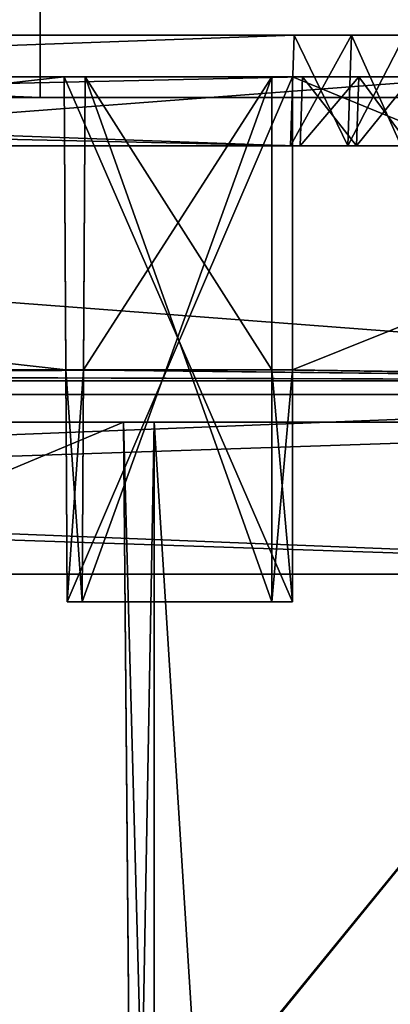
# Model space of a CAD drawing. Header units: millimetres. Extents: x -294 to 294, y -16 to 444.
# Tile 148 of 256: x -1 to 25, y 327 to 398. Entities that reach past the tile are written whole.
import ezdxf

# ---------------------------------------------------------------- set-up
doc = ezdxf.new("R2010")
doc.units = ezdxf.units.MM
doc.header["$LTSCALE"] = 65.185185
for name, color, linetype in [('1063', 7, 'CONTINUOUS'), ('1065', 7, 'CONTINUOUS'), ('1067', 7, 'CONTINUOUS'), ('1069', 7, 'CONTINUOUS'), ('1076', 7, 'CONTINUOUS'), ('1077', 7, 'CONTINUOUS'), ('1079', 7, 'CONTINUOUS'), ('1080', 7, 'CONTINUOUS'), ('1082', 7, 'CONTINUOUS'), ('1083', 7, 'CONTINUOUS'), ('1085', 7, 'CONTINUOUS'), ('1086', 7, 'CONTINUOUS'), ('1087', 7, 'CONTINUOUS'), ('1088', 7, 'CONTINUOUS'), ('1089', 7, 'CONTINUOUS'), ('1090', 7, 'CONTINUOUS'), ('1091', 7, 'CONTINUOUS'), ('1110', 7, 'CONTINUOUS'), ('1155', 7, 'CONTINUOUS'), ('1156', 7, 'CONTINUOUS'), ('1157', 7, 'CONTINUOUS'), ('1158', 7, 'CONTINUOUS'), ('1159', 7, 'CONTINUOUS'), ('1160', 7, 'CONTINUOUS'), ('1161', 7, 'CONTINUOUS'), ('1162', 7, 'CONTINUOUS'), ('1163', 7, 'CONTINUOUS'), ('1164', 7, 'CONTINUOUS'), ('1165', 7, 'CONTINUOUS'), ('1181', 7, 'CONTINUOUS'), ('1182', 7, 'CONTINUOUS'), ('1183', 7, 'CONTINUOUS'), ('1184', 7, 'CONTINUOUS'), ('1185', 7, 'CONTINUOUS'), ('1198', 7, 'CONTINUOUS'), ('1199', 7, 'CONTINUOUS'), ('1201', 7, 'CONTINUOUS'), ('1202', 7, 'CONTINUOUS'), ('1206', 7, 'CONTINUOUS'), ('1209', 7, 'CONTINUOUS'), ('1993', 7, 'CONTINUOUS'), ('2056', 7, 'CONTINUOUS'), ('2064', 7, 'CONTINUOUS'), ('2067', 7, 'CONTINUOUS'), ('564', 7, 'CONTINUOUS'), ('565', 7, 'CONTINUOUS'), ('566', 7, 'CONTINUOUS'), ('567', 7, 'CONTINUOUS'), ('568', 7, 'CONTINUOUS'), ('569', 7, 'CONTINUOUS'), ('590', 7, 'CONTINUOUS'), ('699', 7, 'CONTINUOUS'), ('706', 7, 'CONTINUOUS'), ('713', 7, 'CONTINUOUS'), ('716', 7, 'CONTINUOUS'), ('823', 7, 'CONTINUOUS'), ('824', 7, 'CONTINUOUS'), ('825', 7, 'CONTINUOUS'), ('837', 7, 'CONTINUOUS'), ('838', 7, 'CONTINUOUS'), ('839', 7, 'CONTINUOUS')]:
    doc.layers.add(name, color=color, linetype=linetype)

msp = doc.modelspace()

# ---------------------------------------------------------------- linework, layer by layer
at = {"layer": '1063', "linetype": 'Continuous'}
for points in [[(72.502, 372, -5), (-257.502, 372, -5), (71.801, 372, -8), (72.502, 372, -5)], [(71.801, 372, -8), (-257.502, 372, -5), (-256.801, 372, -8), (71.801, 372, -8)], [(-257.502, 372, -342), (72.502, 372, -342), (-256.801, 372, -339), (-257.502, 372, -342)], [(-256.801, 372, -339), (72.502, 372, -342), (71.801, 372, -339), (-256.801, 372, -339)]]:
    msp.add_3dface(points, dxfattribs=at)
at = {"layer": '1065', "linetype": 'Continuous'}
for points in [[(-256.629, 397, -5.873), (71.629, 397, -5.873), (-207.524, 397, -47.172), (-256.629, 397, -5.873)], [(71.629, 397, -341.127), (-256.629, 397, -341.127), (22.524, 397, -299.828), (71.629, 397, -341.127)], [(22.524, 397, -299.828), (-256.629, 397, -341.127), (18.383, 397, -300.373), (22.524, 397, -299.828)], [(18.383, 397, -300.373), (-256.629, 397, -341.127), (-203.383, 397, -300.373), (18.383, 397, -300.373)], [(-207.524, 397, -47.172), (71.629, 397, -5.873), (-203.383, 397, -46.627), (-207.524, 397, -47.172)], [(-203.383, 397, -46.627), (71.629, 397, -5.873), (18.383, 397, -46.627), (-203.383, 397, -46.627)], [(18.383, 397, -46.627), (71.629, 397, -5.873), (22.524, 397, -47.172), (18.383, 397, -46.627)], [(22.524, 397, -47.172), (71.629, 397, -5.873), (26.38, 397, -48.769), (22.524, 397, -47.172)], [(26.38, 397, -298.231), (71.629, 397, -341.127), (22.524, 397, -299.828), (26.38, 397, -298.231)]]:
    msp.add_3dface(points, dxfattribs=at)
at = {"layer": '1067', "linetype": 'Continuous'}
for points in [[(18.805, 389, -43.906), (-203.805, 389, -43.906), (18.103, 389, -46.906), (18.805, 389, -43.906)], [(18.103, 389, -46.906), (-203.805, 389, -43.906), (-203.103, 389, -46.906), (18.103, 389, -46.906)], [(-203.805, 389, -303.094), (18.805, 389, -303.094), (-203.103, 389, -300.094), (-203.805, 389, -303.094)], [(-203.103, 389, -300.094), (18.805, 389, -303.094), (18.103, 389, -300.094), (-203.103, 389, -300.094)], [(22.245, 389, -47.451), (18.805, 389, -43.906), (18.103, 389, -46.906), (22.245, 389, -47.451)], [(18.103, 389, -300.094), (18.805, 389, -303.094), (22.244, 389, -299.549), (18.103, 389, -300.094)], [(22.875, 389, -44.364), (18.805, 389, -43.906), (22.245, 389, -47.451), (22.875, 389, -44.364)], [(18.805, 389, -303.094), (22.877, 389, -302.635), (22.244, 389, -299.549), (18.805, 389, -303.094)], [(22.244, 389, -299.549), (22.877, 389, -302.635), (26.1, 389, -297.952), (22.244, 389, -299.549)], [(26.101, 389, -49.049), (22.875, 389, -44.364), (22.245, 389, -47.451), (26.101, 389, -49.049)], [(26.742, 389, -45.717), (22.875, 389, -44.364), (26.101, 389, -49.049), (26.742, 389, -45.717)], [(22.877, 389, -302.635), (26.744, 389, -301.282), (26.1, 389, -297.952), (22.877, 389, -302.635)]]:
    msp.add_3dface(points, dxfattribs=at)
at = {"layer": '1069', "linetype": 'Continuous'}
for points in [[(16.75, 394, -8.768), (3.25, 394, -8.768), (16.75, 394, -20.5), (16.75, 394, -8.768)], [(16.75, 394, -20.5), (3.25, 394, -8.768), (3.25, 394, -20.5), (16.75, 394, -20.5)]]:
    msp.add_3dface(points, dxfattribs=at)
at = {"layer": '1076', "linetype": 'Continuous'}
for points in [[(3.25, 394, -338.232), (16.75, 394, -338.232), (3.25, 394, -326.5), (3.25, 394, -338.232)], [(16.75, 394, -338.232), (16.75, 394, -326.5), (3.25, 394, -326.5), (16.75, 394, -338.232)]]:
    msp.add_3dface(points, dxfattribs=at)
at = {"layer": '1077', "linetype": 'Continuous'}
for points in [[(1.75, 394, -22), (-186.75, 394, -22), (-203.979, 394, -43.732), (1.75, 394, -22)], [(18.25, 394, -22), (1.75, 394, -22), (-203.979, 394, -43.732), (18.25, 394, -22)], [(18.979, 394, -43.732), (18.25, 394, -22), (-203.979, 394, -43.732), (18.979, 394, -43.732)], [(-203.979, 394, -303.268), (-203.25, 394, -325), (18.979, 394, -303.268), (-203.979, 394, -303.268)], [(-203.25, 394, -325), (-186.75, 394, -325), (18.979, 394, -303.268), (-203.25, 394, -325)], [(-186.75, 394, -8.768), (-186.75, 394, -22), (1.75, 394, -8.768), (-186.75, 394, -8.768)], [(1.75, 394, -8.768), (-186.75, 394, -22), (1.75, 394, -22), (1.75, 394, -8.768)], [(1.75, 394, -338.232), (1.75, 394, -325), (-186.75, 394, -338.232), (1.75, 394, -338.232)], [(-186.75, 394, -338.232), (1.75, 394, -325), (-186.75, 394, -325), (-186.75, 394, -338.232)], [(-186.75, 394, -325), (1.75, 394, -325), (18.979, 394, -303.268), (-186.75, 394, -325)], [(18.25, 394, -325), (72.232, 394, -284.25), (1.75, 394, -325), (18.25, 394, -325)], [(1.75, 394, -325), (72.232, 394, -284.25), (26.916, 394, -301.458), (1.75, 394, -325)], [(18.979, 394, -303.268), (1.75, 394, -325), (23.05, 394, -302.81), (18.979, 394, -303.268)], [(23.05, 394, -302.81), (1.75, 394, -325), (26.916, 394, -301.458), (23.05, 394, -302.81)], [(18.25, 394, -8.768), (18.25, 394, -22), (71.032, 394, -8.768), (18.25, 394, -8.768)], [(71.032, 394, -8.768), (18.25, 394, -22), (71.491, 394, -8.86), (71.032, 394, -8.768)], [(71.491, 394, -8.86), (18.25, 394, -22), (71.881, 394, -9.119), (71.491, 394, -8.86)], [(71.881, 394, -9.119), (18.25, 394, -22), (72.14, 394, -9.509), (71.881, 394, -9.119)], [(72.14, 394, -9.509), (18.25, 394, -22), (72.232, 394, -9.968), (72.14, 394, -9.509)], [(72.232, 394, -9.968), (18.25, 394, -22), (18.979, 394, -43.732), (72.232, 394, -9.968)], [(72.232, 394, -337.032), (72.232, 394, -284.25), (18.25, 394, -325), (72.232, 394, -337.032)], [(72.14, 394, -337.492), (72.232, 394, -337.032), (18.25, 394, -338.232), (72.14, 394, -337.492)], [(18.25, 394, -338.232), (72.232, 394, -337.032), (18.25, 394, -325), (18.25, 394, -338.232)], [(71.881, 394, -337.881), (72.14, 394, -337.492), (18.25, 394, -338.232), (71.881, 394, -337.881)], [(71.492, 394, -338.14), (71.881, 394, -337.881), (18.25, 394, -338.232), (71.492, 394, -338.14)], [(71.032, 394, -338.232), (71.492, 394, -338.14), (18.25, 394, -338.232), (71.032, 394, -338.232)], [(23.051, 394, -44.19), (72.232, 394, -9.968), (18.979, 394, -43.732), (23.051, 394, -44.19)], [(26.919, 394, -45.544), (72.232, 394, -9.968), (23.051, 394, -44.19), (26.919, 394, -45.544)]]:
    msp.add_3dface(points, dxfattribs=at)
at = {"layer": '1079', "linetype": 'Continuous'}
for points in [[(18.805, 389, -43.906), (22.875, 389, -44.364), (18.979, 394, -43.732), (18.805, 389, -43.906)], [(22.875, 389, -44.364), (23.051, 394, -44.19), (18.979, 394, -43.732), (22.875, 389, -44.364)], [(22.875, 389, -44.364), (26.742, 389, -45.717), (23.051, 394, -44.19), (22.875, 389, -44.364)], [(26.742, 389, -45.717), (26.919, 394, -45.544), (23.051, 394, -44.19), (26.742, 389, -45.717)]]:
    msp.add_3dface(points, dxfattribs=at)
at = {"layer": '1080', "linetype": 'Continuous'}
for points in [[(-203.805, 389, -43.906), (18.805, 389, -43.906), (-203.979, 394, -43.732), (-203.805, 389, -43.906)], [(18.805, 389, -43.906), (18.979, 394, -43.732), (-203.979, 394, -43.732), (18.805, 389, -43.906)]]:
    msp.add_3dface(points, dxfattribs=at)
at = {"layer": '1082', "linetype": 'Continuous'}
for points in [[(22.877, 389, -302.635), (18.805, 389, -303.094), (23.05, 394, -302.81), (22.877, 389, -302.635)], [(18.805, 389, -303.094), (18.979, 394, -303.268), (23.05, 394, -302.81), (18.805, 389, -303.094)], [(26.744, 389, -301.282), (22.877, 389, -302.635), (26.916, 394, -301.458), (26.744, 389, -301.282)], [(22.877, 389, -302.635), (23.05, 394, -302.81), (26.916, 394, -301.458), (22.877, 389, -302.635)]]:
    msp.add_3dface(points, dxfattribs=at)
at = {"layer": '1083', "linetype": 'Continuous'}
for points in [[(-203.805, 389, -303.094), (-203.979, 394, -303.268), (18.979, 394, -303.268), (-203.805, 389, -303.094)], [(18.805, 389, -303.094), (-203.805, 389, -303.094), (18.979, 394, -303.268), (18.805, 389, -303.094)]]:
    msp.add_3dface(points, dxfattribs=at)
at = {"layer": '1085', "linetype": 'Continuous'}
for points in [[(16.75, 356, -20.5), (16.75, 394, -20.5), (3.051, 356, -20.5), (16.75, 356, -20.5)], [(3.051, 356, -20.5), (16.75, 394, -20.5), (3.25, 394, -20.5), (3.051, 356, -20.5)]]:
    msp.add_3dface(points, dxfattribs=at)
at = {"layer": '1086', "linetype": 'Continuous'}
for points in [[(18.25, 356, -22), (3.051, 356, -20.5), (1.949, 356, -22), (18.25, 356, -22)], [(1.949, 356, -22), (3.051, 356, -20.5), (1.949, 356, -17.312), (1.949, 356, -22)], [(1.949, 356, -17.312), (3.051, 356, -20.5), (3.051, 356, -17.312), (1.949, 356, -17.312)], [(18.25, 356, -22), (16.75, 356, -20.5), (3.051, 356, -20.5), (18.25, 356, -22)], [(18.25, 356, -22), (18.25, 356, -17.312), (16.75, 356, -17.312), (18.25, 356, -22)], [(18.25, 356, -22), (16.75, 356, -17.312), (16.75, 356, -20.5), (18.25, 356, -22)]]:
    msp.add_3dface(points, dxfattribs=at)
at = {"layer": '1087', "linetype": 'Continuous'}
for points in [[(16.75, 372.8, -8.028), (16.75, 394, -8.768), (16.75, 372.8, -15.843), (16.75, 372.8, -8.028)], [(16.75, 372.8, -15.843), (16.75, 394, -8.768), (16.75, 394, -20.5), (16.75, 372.8, -15.843)], [(16.75, 356, -20.5), (16.75, 372.8, -15.843), (16.75, 394, -20.5), (16.75, 356, -20.5)], [(16.75, 356, -17.312), (16.75, 372.8, -15.843), (16.75, 356, -20.5), (16.75, 356, -17.312)]]:
    msp.add_3dface(points, dxfattribs=at)
at = {"layer": '1088', "linetype": 'Continuous'}
for points in [[(18.25, 356, -17.312), (18.25, 372.8, -15.843), (16.75, 356, -17.312), (18.25, 356, -17.312)], [(18.25, 372.8, -15.843), (16.75, 372.8, -15.843), (16.75, 356, -17.312), (18.25, 372.8, -15.843)]]:
    msp.add_3dface(points, dxfattribs=at)
at = {"layer": '1089', "linetype": 'Continuous'}
for points in [[(18.25, 372.8, -8.028), (16.75, 372.8, -8.028), (16.75, 372.8, -15.843), (18.25, 372.8, -8.028)], [(18.25, 372.8, -15.843), (18.25, 372.8, -8.028), (16.75, 372.8, -15.843), (18.25, 372.8, -15.843)]]:
    msp.add_3dface(points, dxfattribs=at)
at = {"layer": '1090', "linetype": 'Continuous'}
for points in [[(18.25, 394, -22), (18.25, 394, -8.768), (18.25, 372.8, -8.028), (18.25, 394, -22)], [(18.25, 394, -22), (18.25, 372.8, -8.028), (18.25, 372.8, -15.843), (18.25, 394, -22)], [(18.25, 356, -22), (18.25, 394, -22), (18.25, 356, -17.312), (18.25, 356, -22)], [(18.25, 356, -17.312), (18.25, 394, -22), (18.25, 372.8, -15.843), (18.25, 356, -17.312)]]:
    msp.add_3dface(points, dxfattribs=at)
at = {"layer": '1091', "linetype": 'Continuous'}
for points in [[(-186.75, 394, -8.768), (1.75, 394, -8.768), (-186.861, 372.8, -8.028), (-186.75, 394, -8.768)], [(1.75, 394, -8.768), (1.861, 372.8, -8.028), (-186.861, 372.8, -8.028), (1.75, 394, -8.768)], [(16.75, 394, -8.768), (16.75, 372.8, -8.028), (3.139, 372.8, -8.028), (16.75, 394, -8.768)], [(3.25, 394, -8.768), (16.75, 394, -8.768), (3.139, 372.8, -8.028), (3.25, 394, -8.768)], [(71.032, 394, -8.768), (71.801, 372, -8), (18.25, 372.8, -8.028), (71.032, 394, -8.768)], [(18.25, 394, -8.768), (71.032, 394, -8.768), (18.25, 372.8, -8.028), (18.25, 394, -8.768)], [(71.801, 372, -8), (-256.801, 372, -8), (18.25, 372.8, -8.028), (71.801, 372, -8)], [(18.25, 372.8, -8.028), (-256.801, 372, -8), (16.75, 372.8, -8.028), (18.25, 372.8, -8.028)], [(16.75, 372.8, -8.028), (-256.801, 372, -8), (3.139, 372.8, -8.028), (16.75, 372.8, -8.028)], [(3.139, 372.8, -8.028), (-256.801, 372, -8), (1.861, 372.8, -8.028), (3.139, 372.8, -8.028)], [(1.861, 372.8, -8.028), (-256.801, 372, -8), (-186.861, 372.8, -8.028), (1.861, 372.8, -8.028)]]:
    msp.add_3dface(points, dxfattribs=at)
at = {"layer": '1110', "linetype": 'Continuous'}
for points in [[(-186.75, 394, -338.232), (-186.861, 372.8, -338.972), (1.861, 372.8, -338.972), (-186.75, 394, -338.232)], [(1.75, 394, -338.232), (-186.75, 394, -338.232), (1.861, 372.8, -338.972), (1.75, 394, -338.232)], [(3.25, 394, -338.232), (3.139, 372.8, -338.972), (16.75, 372.8, -338.972), (3.25, 394, -338.232)], [(16.75, 394, -338.232), (3.25, 394, -338.232), (16.75, 372.8, -338.972), (16.75, 394, -338.232)], [(71.801, 372, -339), (71.032, 394, -338.232), (18.25, 394, -338.232), (71.801, 372, -339)], [(71.801, 372, -339), (18.25, 394, -338.232), (18.25, 372.8, -338.972), (71.801, 372, -339)], [(-256.801, 372, -339), (71.801, 372, -339), (-203.25, 372.8, -338.972), (-256.801, 372, -339)], [(-203.25, 372.8, -338.972), (71.801, 372, -339), (-201.75, 372.8, -338.972), (-203.25, 372.8, -338.972)], [(-201.75, 372.8, -338.972), (71.801, 372, -339), (-188.139, 372.8, -338.972), (-201.75, 372.8, -338.972)], [(-188.139, 372.8, -338.972), (71.801, 372, -339), (-186.861, 372.8, -338.972), (-188.139, 372.8, -338.972)], [(-186.861, 372.8, -338.972), (71.801, 372, -339), (1.861, 372.8, -338.972), (-186.861, 372.8, -338.972)], [(1.861, 372.8, -338.972), (71.801, 372, -339), (3.139, 372.8, -338.972), (1.861, 372.8, -338.972)], [(3.139, 372.8, -338.972), (71.801, 372, -339), (16.75, 372.8, -338.972), (3.139, 372.8, -338.972)], [(16.75, 372.8, -338.972), (71.801, 372, -339), (18.25, 372.8, -338.972), (16.75, 372.8, -338.972)]]:
    msp.add_3dface(points, dxfattribs=at)
at = {"layer": '1155', "linetype": 'Continuous'}
for points in [[(1.75, 394, -325), (1.75, 394, -338.232), (1.861, 372.8, -338.972), (1.75, 394, -325)], [(1.75, 394, -325), (1.861, 372.8, -338.972), (1.861, 372.8, -331.157), (1.75, 394, -325)], [(1.949, 356, -329.688), (1.75, 394, -325), (1.861, 372.8, -331.157), (1.949, 356, -329.688)], [(1.75, 394, -325), (1.949, 356, -329.688), (1.949, 356, -325), (1.75, 394, -325)]]:
    msp.add_3dface(points, dxfattribs=at)
at = {"layer": '1156', "linetype": 'Continuous'}
for points in [[(1.949, 356, -329.688), (1.861, 372.8, -331.157), (3.051, 356, -329.688), (1.949, 356, -329.688)], [(3.051, 356, -329.688), (1.861, 372.8, -331.157), (3.139, 372.8, -331.157), (3.051, 356, -329.688)]]:
    msp.add_3dface(points, dxfattribs=at)
at = {"layer": '1157', "linetype": 'Continuous'}
for points in [[(1.949, 356, -325), (1.949, 356, -329.688), (3.051, 356, -329.688), (1.949, 356, -325)], [(1.949, 356, -325), (3.051, 356, -329.688), (3.051, 356, -326.5), (1.949, 356, -325)], [(1.949, 356, -325), (3.051, 356, -326.5), (16.75, 356, -326.5), (1.949, 356, -325)], [(18.25, 356, -325), (1.949, 356, -325), (16.75, 356, -326.5), (18.25, 356, -325)], [(18.25, 356, -329.688), (18.25, 356, -325), (16.75, 356, -326.5), (18.25, 356, -329.688)], [(16.75, 356, -329.688), (18.25, 356, -329.688), (16.75, 356, -326.5), (16.75, 356, -329.688)]]:
    msp.add_3dface(points, dxfattribs=at)
at = {"layer": '1158', "linetype": 'Continuous'}
for points in [[(16.75, 356, -326.5), (3.051, 356, -326.5), (3.25, 394, -326.5), (16.75, 356, -326.5)], [(16.75, 394, -326.5), (16.75, 356, -326.5), (3.25, 394, -326.5), (16.75, 394, -326.5)]]:
    msp.add_3dface(points, dxfattribs=at)
at = {"layer": '1159', "linetype": 'Continuous'}
for points in [[(16.75, 394, -338.232), (16.75, 372.8, -338.972), (16.75, 394, -326.5), (16.75, 394, -338.232)], [(16.75, 394, -326.5), (16.75, 372.8, -338.972), (16.75, 372.8, -331.157), (16.75, 394, -326.5)], [(16.75, 356, -329.688), (16.75, 356, -326.5), (16.75, 394, -326.5), (16.75, 356, -329.688)], [(16.75, 356, -329.688), (16.75, 394, -326.5), (16.75, 372.8, -331.157), (16.75, 356, -329.688)]]:
    msp.add_3dface(points, dxfattribs=at)
at = {"layer": '1160', "linetype": 'Continuous'}
for points in [[(18.25, 356, -329.688), (16.75, 356, -329.688), (16.75, 372.8, -331.157), (18.25, 356, -329.688)], [(18.25, 356, -329.688), (16.75, 372.8, -331.157), (18.25, 372.8, -331.157), (18.25, 356, -329.688)]]:
    msp.add_3dface(points, dxfattribs=at)
at = {"layer": '1161', "linetype": 'Continuous'}
for points in [[(18.25, 394, -338.232), (18.25, 394, -325), (18.25, 356, -325), (18.25, 394, -338.232)], [(18.25, 372.8, -338.972), (18.25, 394, -338.232), (18.25, 372.8, -331.157), (18.25, 372.8, -338.972)], [(18.25, 394, -338.232), (18.25, 356, -325), (18.25, 372.8, -331.157), (18.25, 394, -338.232)], [(18.25, 356, -325), (18.25, 356, -329.688), (18.25, 372.8, -331.157), (18.25, 356, -325)]]:
    msp.add_3dface(points, dxfattribs=at)
at = {"layer": '1162', "linetype": 'Continuous'}
for points in [[(16.75, 372.8, -338.972), (18.25, 372.8, -338.972), (18.25, 372.8, -331.157), (16.75, 372.8, -338.972)], [(16.75, 372.8, -331.157), (16.75, 372.8, -338.972), (18.25, 372.8, -331.157), (16.75, 372.8, -331.157)]]:
    msp.add_3dface(points, dxfattribs=at)
at = {"layer": '1163', "linetype": 'Continuous'}
for points in [[(18.25, 394, -325), (1.75, 394, -325), (1.949, 356, -325), (18.25, 394, -325)], [(18.25, 394, -325), (1.949, 356, -325), (18.25, 356, -325), (18.25, 394, -325)]]:
    msp.add_3dface(points, dxfattribs=at)
at = {"layer": '1164', "linetype": 'Continuous'}
for points in [[(3.051, 356, -326.5), (3.139, 372.8, -331.157), (3.25, 394, -326.5), (3.051, 356, -326.5)], [(3.139, 372.8, -338.972), (3.25, 394, -338.232), (3.139, 372.8, -331.157), (3.139, 372.8, -338.972)], [(3.139, 372.8, -331.157), (3.25, 394, -338.232), (3.25, 394, -326.5), (3.139, 372.8, -331.157)], [(3.051, 356, -329.688), (3.139, 372.8, -331.157), (3.051, 356, -326.5), (3.051, 356, -329.688)]]:
    msp.add_3dface(points, dxfattribs=at)
at = {"layer": '1165', "linetype": 'Continuous'}
for points in [[(1.861, 372.8, -338.972), (3.139, 372.8, -338.972), (3.139, 372.8, -331.157), (1.861, 372.8, -338.972)], [(1.861, 372.8, -331.157), (1.861, 372.8, -338.972), (3.139, 372.8, -331.157), (1.861, 372.8, -331.157)]]:
    msp.add_3dface(points, dxfattribs=at)
at = {"layer": '1181', "linetype": 'Continuous'}
for points in [[(3.051, 356, -17.312), (3.051, 356, -20.5), (3.25, 394, -20.5), (3.051, 356, -17.312)], [(3.051, 356, -17.312), (3.25, 394, -20.5), (3.139, 372.8, -15.843), (3.051, 356, -17.312)], [(3.25, 394, -8.768), (3.139, 372.8, -8.028), (3.25, 394, -20.5), (3.25, 394, -8.768)], [(3.25, 394, -20.5), (3.139, 372.8, -8.028), (3.139, 372.8, -15.843), (3.25, 394, -20.5)]]:
    msp.add_3dface(points, dxfattribs=at)
at = {"layer": '1182', "linetype": 'Continuous'}
for points in [[(3.139, 372.8, -8.028), (1.861, 372.8, -8.028), (1.861, 372.8, -15.843), (3.139, 372.8, -8.028)], [(3.139, 372.8, -15.843), (3.139, 372.8, -8.028), (1.861, 372.8, -15.843), (3.139, 372.8, -15.843)]]:
    msp.add_3dface(points, dxfattribs=at)
at = {"layer": '1183', "linetype": 'Continuous'}
for points in [[(1.949, 356, -17.312), (3.139, 372.8, -15.843), (1.861, 372.8, -15.843), (1.949, 356, -17.312)], [(1.949, 356, -17.312), (3.051, 356, -17.312), (3.139, 372.8, -15.843), (1.949, 356, -17.312)]]:
    msp.add_3dface(points, dxfattribs=at)
at = {"layer": '1184', "linetype": 'Continuous'}
for points in [[(1.75, 394, -8.768), (1.75, 394, -22), (1.949, 356, -22), (1.75, 394, -8.768)], [(1.861, 372.8, -8.028), (1.75, 394, -8.768), (1.861, 372.8, -15.843), (1.861, 372.8, -8.028)], [(1.75, 394, -8.768), (1.949, 356, -22), (1.861, 372.8, -15.843), (1.75, 394, -8.768)], [(1.949, 356, -22), (1.949, 356, -17.312), (1.861, 372.8, -15.843), (1.949, 356, -22)]]:
    msp.add_3dface(points, dxfattribs=at)
at = {"layer": '1185', "linetype": 'Continuous'}
for points in [[(1.75, 394, -22), (18.25, 394, -22), (18.25, 356, -22), (1.75, 394, -22)], [(1.75, 394, -22), (18.25, 356, -22), (1.949, 356, -22), (1.75, 394, -22)]]:
    msp.add_3dface(points, dxfattribs=at)
at = {"layer": '1198', "linetype": 'Continuous'}
for points in [[(18.383, 397, -46.627), (22.524, 397, -47.172), (18.103, 389, -46.906), (18.383, 397, -46.627)], [(22.524, 397, -47.172), (22.245, 389, -47.451), (18.103, 389, -46.906), (22.524, 397, -47.172)], [(22.524, 397, -47.172), (26.38, 397, -48.769), (22.245, 389, -47.451), (22.524, 397, -47.172)], [(26.38, 397, -48.769), (26.101, 389, -49.049), (22.245, 389, -47.451), (26.38, 397, -48.769)]]:
    msp.add_3dface(points, dxfattribs=at)
at = {"layer": '1199', "linetype": 'Continuous'}
for points in [[(-203.383, 397, -46.627), (18.383, 397, -46.627), (-203.103, 389, -46.906), (-203.383, 397, -46.627)], [(18.383, 397, -46.627), (18.103, 389, -46.906), (-203.103, 389, -46.906), (18.383, 397, -46.627)]]:
    msp.add_3dface(points, dxfattribs=at)
at = {"layer": '1201', "linetype": 'Continuous'}
for points in [[(18.383, 397, -300.373), (18.103, 389, -300.094), (22.244, 389, -299.549), (18.383, 397, -300.373)], [(22.524, 397, -299.828), (18.383, 397, -300.373), (22.244, 389, -299.549), (22.524, 397, -299.828)], [(22.524, 397, -299.828), (22.244, 389, -299.549), (26.1, 389, -297.952), (22.524, 397, -299.828)], [(26.38, 397, -298.231), (22.524, 397, -299.828), (26.1, 389, -297.952), (26.38, 397, -298.231)]]:
    msp.add_3dface(points, dxfattribs=at)
at = {"layer": '1202', "linetype": 'Continuous'}
for points in [[(18.383, 397, -300.373), (-203.383, 397, -300.373), (18.103, 389, -300.094), (18.383, 397, -300.373)], [(-203.383, 397, -300.373), (-203.103, 389, -300.094), (18.103, 389, -300.094), (-203.383, 397, -300.373)]]:
    msp.add_3dface(points, dxfattribs=at)
at = {"layer": '1206', "linetype": 'Continuous'}
for points in [[(-257.502, 372, -5), (72.502, 372, -5), (-256.629, 397, -5.873), (-257.502, 372, -5)], [(72.502, 372, -5), (71.629, 397, -5.873), (-256.629, 397, -5.873), (72.502, 372, -5)]]:
    msp.add_3dface(points, dxfattribs=at)
at = {"layer": '1209', "linetype": 'Continuous'}
for points in [[(72.502, 372, -342), (-257.502, 372, -342), (71.629, 397, -341.127), (72.502, 372, -342)], [(-257.502, 372, -342), (-256.629, 397, -341.127), (71.629, 397, -341.127), (-257.502, 372, -342)]]:
    msp.add_3dface(points, dxfattribs=at)
at = {"layer": '1993', "linetype": 'Continuous'}
for points in [[(-261.36, 392.5, -364.041), (75, 414, -363.29), (255.189, 422.5, -362.994), (-261.36, 392.5, -364.041)], [(261.36, 392.5, -364.041), (-261.36, 392.5, -364.041), (255.189, 422.5, -362.994), (261.36, 392.5, -364.041)], [(-75, 414, -363.29), (75, 414, -363.29), (-261.36, 392.5, -364.041), (-75, 414, -363.29)]]:
    msp.add_3dface(points, dxfattribs=at)
at = {"layer": '2056', "linetype": 'Continuous'}
for points in [[(0, 392.5, -361.54), (261.36, 392.5, -362.453), (0, 402.5, -361.191), (0, 392.5, -361.54)], [(0, 402.5, -361.191), (261.36, 392.5, -362.453), (249, 402.5, -362.06), (0, 402.5, -361.191)]]:
    msp.add_3dface(points, dxfattribs=at)
at = {"layer": '2064', "linetype": 'Continuous'}
for points in [[(-261.36, 392.5, -364.041), (261.36, 392.5, -364.041), (-261.36, 392.5, -362.453), (-261.36, 392.5, -364.041)], [(-261.36, 392.5, -362.453), (261.36, 392.5, -364.041), (0, 392.5, -361.54), (-261.36, 392.5, -362.453)], [(261.36, 392.5, -364.041), (261.36, 392.5, -362.453), (0, 392.5, -361.54), (261.36, 392.5, -364.041)]]:
    msp.add_3dface(points, dxfattribs=at)
at = {"layer": '2067', "linetype": 'Continuous'}
for points in [[(-261.36, 392.5, -362.453), (0, 392.5, -361.54), (-249, 402.5, -362.06), (-261.36, 392.5, -362.453)], [(-249, 402.5, -362.06), (0, 392.5, -361.54), (0, 402.5, -361.191), (-249, 402.5, -362.06)]]:
    msp.add_3dface(points, dxfattribs=at)
at = {"layer": '564', "linetype": 'Continuous'}
for points in [[(-257.808, 369, -337.308), (-257.694, 369, -337.882), (72.808, 369, -337.308), (-257.808, 369, -337.308)], [(-191.026, 369, -337.21), (-257.808, 369, -337.308), (6.026, 369, -337.21), (-191.026, 369, -337.21)], [(-257.808, 369, -337.308), (72.808, 369, -337.308), (6.026, 369, -337.21), (-257.808, 369, -337.308)], [(-257.693, 369, -9.118), (-257.808, 369, -9.692), (72.694, 369, -9.118), (-257.693, 369, -9.118)], [(72.694, 369, -9.118), (-257.808, 369, -9.692), (72.808, 369, -9.692), (72.694, 369, -9.118)], [(72.808, 369, -9.692), (-257.808, 369, -9.692), (-191.026, 369, -9.79), (72.808, 369, -9.692)], [(-257.694, 369, -337.882), (-257.368, 369, -338.368), (72.693, 369, -337.882), (-257.694, 369, -337.882)], [(72.808, 369, -337.308), (-257.694, 369, -337.882), (72.693, 369, -337.882), (72.808, 369, -337.308)], [(-257.368, 369, -8.632), (-257.693, 369, -9.118), (72.368, 369, -8.632), (-257.368, 369, -8.632)], [(72.368, 369, -8.632), (-257.693, 369, -9.118), (72.694, 369, -9.118), (72.368, 369, -8.632)], [(-257.368, 369, -338.368), (-256.882, 369, -338.694), (72.368, 369, -338.368), (-257.368, 369, -338.368)], [(72.693, 369, -337.882), (-257.368, 369, -338.368), (72.368, 369, -338.368), (72.693, 369, -337.882)], [(-256.882, 369, -8.307), (-257.368, 369, -8.632), (71.882, 369, -8.306), (-256.882, 369, -8.307)], [(71.882, 369, -8.306), (-257.368, 369, -8.632), (72.368, 369, -8.632), (71.882, 369, -8.306)], [(-256.882, 369, -338.694), (-256.308, 369, -338.808), (71.882, 369, -338.693), (-256.882, 369, -338.694)], [(72.368, 369, -338.368), (-256.882, 369, -338.694), (71.882, 369, -338.693), (72.368, 369, -338.368)], [(-256.308, 369, -8.192), (-256.882, 369, -8.307), (71.308, 369, -8.192), (-256.308, 369, -8.192)], [(71.308, 369, -8.192), (-256.882, 369, -8.307), (71.882, 369, -8.306), (71.308, 369, -8.192)], [(-256.308, 369, -338.808), (71.308, 369, -338.808), (71.882, 369, -338.693), (-256.308, 369, -338.808)], [(72.808, 369, -9.692), (-191.026, 369, -9.79), (6.026, 369, -9.79), (72.808, 369, -9.692)], [(-191.026, 369, -9.79), (-191.026, 369, -13.616), (6.026, 369, -9.79), (-191.026, 369, -9.79)], [(6.026, 369, -9.79), (-191.026, 369, -13.616), (6.026, 369, -13.616), (6.026, 369, -9.79)], [(-191.026, 369, -333.384), (-191.026, 369, -337.21), (6.026, 369, -333.384), (-191.026, 369, -333.384)], [(6.026, 369, -333.384), (-191.026, 369, -337.21), (6.026, 369, -337.21), (6.026, 369, -333.384)], [(8.25, 369, -337.21), (6.026, 369, -337.21), (72.808, 369, -337.308), (8.25, 369, -337.21)], [(8.25, 369, -9.79), (72.808, 369, -9.692), (6.026, 369, -9.79), (8.25, 369, -9.79)], [(53.713, 369, -13.616), (72.808, 369, -9.692), (8.25, 369, -13.616), (53.713, 369, -13.616)], [(8.25, 369, -13.616), (72.808, 369, -9.692), (8.25, 369, -9.79), (8.25, 369, -13.616)], [(8.25, 369, -337.21), (72.808, 369, -337.308), (55.498, 369, -333.268), (8.25, 369, -337.21)], [(8.25, 369, -333.384), (8.25, 369, -337.21), (53.713, 369, -333.384), (8.25, 369, -333.384)], [(53.713, 369, -333.384), (8.25, 369, -337.21), (55.498, 369, -333.268), (53.713, 369, -333.384)]]:
    msp.add_3dface(points, dxfattribs=at)
at = {"layer": '565', "linetype": 'Continuous'}
for points in [[(-256.308, 369, -338.808), (-256.5, 358, -339), (71.5, 358, -339), (-256.308, 369, -338.808)], [(71.308, 369, -338.808), (-256.308, 369, -338.808), (71.5, 358, -339), (71.308, 369, -338.808)]]:
    msp.add_3dface(points, dxfattribs=at)
at = {"layer": '566', "linetype": 'Continuous'}
for points in [[(71.501, 358, -341), (-256.5, 358, -339), (-256.501, 358, -341), (71.501, 358, -341)], [(71.501, 358, -6), (-256.501, 358, -6), (71.5, 358, -8), (71.501, 358, -6)], [(71.5, 358, -8), (-256.501, 358, -6), (-256.5, 358, -8), (71.5, 358, -8)], [(71.5, 358, -339), (-256.5, 358, -339), (71.501, 358, -341), (71.5, 358, -339)]]:
    msp.add_3dface(points, dxfattribs=at)
at = {"layer": '567', "linetype": 'Continuous'}
for points in [[(71.501, 358, -341), (-256.501, 358, -341), (71.274, 371, -340.773), (71.501, 358, -341)], [(-256.501, 358, -341), (-256.274, 371, -340.773), (71.274, 371, -340.773), (-256.501, 358, -341)]]:
    msp.add_3dface(points, dxfattribs=at)
at = {"layer": '568', "linetype": 'Continuous'}
for points in [[(71.274, 371, -340.773), (-256.274, 371, -340.773), (53.839, 371, -331.453), (71.274, 371, -340.773)], [(53.839, 371, -331.453), (-256.274, 371, -340.773), (-238.839, 371, -331.453), (53.839, 371, -331.453)], [(-256.274, 371, -6.227), (71.274, 371, -6.227), (-238.839, 371, -15.547), (-256.274, 371, -6.227)], [(-238.839, 371, -15.547), (71.274, 371, -6.227), (53.839, 371, -15.547), (-238.839, 371, -15.547)]]:
    msp.add_3dface(points, dxfattribs=at)
at = {"layer": '569', "linetype": 'Continuous'}
for points in [[(53.839, 371, -331.453), (-238.839, 371, -331.453), (-217.111, 38.791, -319.852), (53.839, 371, -331.453)], [(-216.468, 38.791, -319.852), (53.839, 371, -331.453), (-217.111, 38.791, -319.852), (-216.468, 38.791, -319.852)], [(53.839, 371, -331.453), (-216.468, 38.791, -319.852), (31.468, 38.791, -319.852), (53.839, 371, -331.453)]]:
    msp.add_3dface(points, dxfattribs=at)
at = {"layer": '590', "linetype": 'Continuous'}
for points in [[(-238.839, 371, -15.547), (53.839, 371, -15.547), (32.111, 38.791, -27.148), (-238.839, 371, -15.547)], [(-216.468, 38.791, -27.148), (-238.839, 371, -15.547), (31.468, 38.791, -27.148), (-216.468, 38.791, -27.148)], [(31.468, 38.791, -27.148), (-238.839, 371, -15.547), (32.111, 38.791, -27.148), (31.468, 38.791, -27.148)]]:
    msp.add_3dface(points, dxfattribs=at)
at = {"layer": '699', "linetype": 'Continuous'}
for points in [[(-256.501, 358, -6), (71.501, 358, -6), (-256.274, 371, -6.227), (-256.501, 358, -6)], [(71.501, 358, -6), (71.274, 371, -6.227), (-256.274, 371, -6.227), (71.501, 358, -6)]]:
    msp.add_3dface(points, dxfattribs=at)
at = {"layer": '706', "linetype": 'Continuous'}
for points in [[(-256.308, 369, -8.192), (71.308, 369, -8.192), (-256.5, 358, -8), (-256.308, 369, -8.192)], [(71.308, 369, -8.192), (71.5, 358, -8), (-256.5, 358, -8), (71.308, 369, -8.192)]]:
    msp.add_3dface(points, dxfattribs=at)
at = {"layer": '713', "linetype": 'Continuous'}
for points in [[(6.026, 369, -13.616), (-191.026, 369, -13.616), (-191.75, 286, -16.514), (6.026, 369, -13.616)], [(6.026, 369, -13.616), (-191.75, 286, -16.514), (6.75, 286, -16.514), (6.026, 369, -13.616)], [(53.713, 369, -13.616), (8.25, 369, -13.616), (8.25, 286, -16.514), (53.713, 369, -13.616)], [(53.713, 369, -13.616), (8.25, 286, -16.514), (20.541, 15, -25.978), (53.713, 369, -13.616)], [(30.56, 15, -25.978), (53.713, 369, -13.616), (20.541, 15, -25.978), (30.56, 15, -25.978)]]:
    msp.add_3dface(points, dxfattribs=at)
at = {"layer": '716', "linetype": 'Continuous'}
for points in [[(-191.75, 286, -330.486), (-191.026, 369, -333.384), (6.75, 286, -330.486), (-191.75, 286, -330.486)], [(-191.026, 369, -333.384), (6.026, 369, -333.384), (6.75, 286, -330.486), (-191.026, 369, -333.384)], [(8.25, 369, -333.384), (53.713, 369, -333.384), (30.56, 15, -321.022), (8.25, 369, -333.384)], [(8.25, 369, -333.384), (30.56, 15, -321.022), (8.25, 286, -330.486), (8.25, 369, -333.384)]]:
    msp.add_3dface(points, dxfattribs=at)
at = {"layer": '823', "linetype": 'Continuous'}
for points in [[(8.25, 369, -337.21), (8.25, 369, -333.384), (8.25, 286, -330.486), (8.25, 369, -337.21)], [(8.25, 369, -337.21), (8.25, 286, -330.486), (8.25, 286.395, -336.489), (8.25, 369, -337.21)]]:
    msp.add_3dface(points, dxfattribs=at)
at = {"layer": '824', "linetype": 'Continuous'}
for points in [[(6.026, 369, -337.21), (8.25, 369, -337.21), (8.25, 286.395, -336.489), (6.026, 369, -337.21)], [(6.026, 369, -337.21), (8.25, 286.395, -336.489), (6.747, 286.395, -336.489), (6.026, 369, -337.21)]]:
    msp.add_3dface(points, dxfattribs=at)
at = {"layer": '825', "linetype": 'Continuous'}
for points in [[(6.026, 369, -333.384), (6.026, 369, -337.21), (6.747, 286.395, -336.489), (6.026, 369, -333.384)], [(6.75, 286, -330.486), (6.026, 369, -333.384), (6.75, 286, -333.143), (6.75, 286, -330.486)], [(6.026, 369, -333.384), (6.747, 286.395, -336.489), (6.749, 286.097, -336.407), (6.026, 369, -333.384)], [(6.75, 286, -333.143), (6.026, 369, -333.384), (6.749, 286.097, -336.407), (6.75, 286, -333.143)]]:
    msp.add_3dface(points, dxfattribs=at)
at = {"layer": '837', "linetype": 'Continuous'}
for points in [[(6.026, 369, -9.79), (6.026, 369, -13.616), (6.75, 286, -16.514), (6.026, 369, -9.79)], [(6.026, 369, -9.79), (6.75, 286, -16.514), (6.747, 286.395, -10.511), (6.026, 369, -9.79)]]:
    msp.add_3dface(points, dxfattribs=at)
at = {"layer": '838', "linetype": 'Continuous'}
for points in [[(8.25, 369, -9.79), (6.026, 369, -9.79), (6.747, 286.395, -10.511), (8.25, 369, -9.79)], [(8.25, 369, -9.79), (6.747, 286.395, -10.511), (8.25, 286.395, -10.511), (8.25, 369, -9.79)]]:
    msp.add_3dface(points, dxfattribs=at)
at = {"layer": '839', "linetype": 'Continuous'}
for points in [[(8.25, 369, -13.616), (8.25, 369, -9.79), (8.25, 286.395, -10.511), (8.25, 369, -13.616)], [(8.25, 286, -16.514), (8.25, 369, -13.616), (8.25, 286, -13.857), (8.25, 286, -16.514)], [(8.25, 369, -13.616), (8.25, 286.395, -10.511), (8.25, 286.097, -10.593), (8.25, 369, -13.616)], [(8.25, 286, -13.857), (8.25, 369, -13.616), (8.25, 286.097, -10.593), (8.25, 286, -13.857)]]:
    msp.add_3dface(points, dxfattribs=at)

doc.saveas('drawing.dxf')
